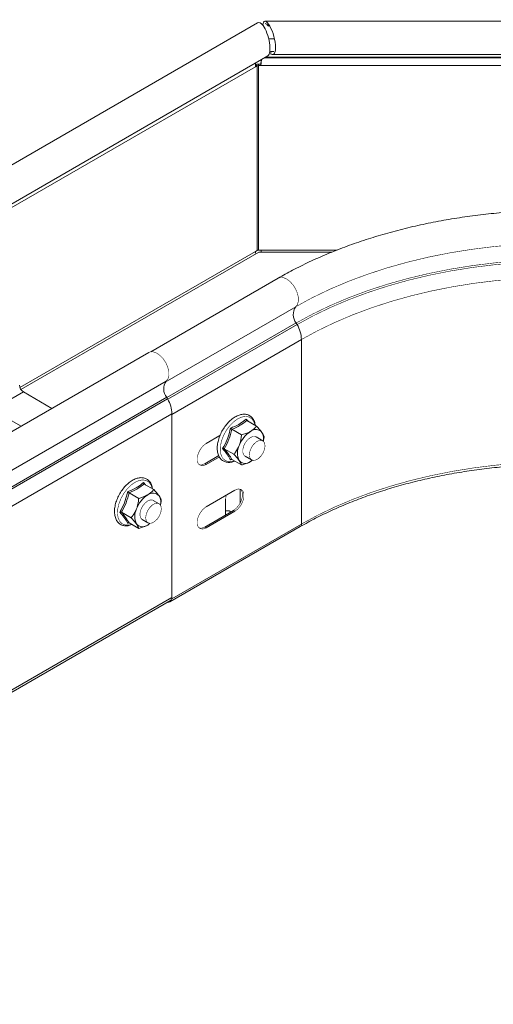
# Model space of a CAD drawing. Header units: millimetres. Extents: x 297 to 1585, y -1468 to 580.
# Tile 6 of 30: x 539 to 668, y -987 to -720. Entities that reach past the tile are written whole.
import ezdxf

# ---------------------------------------------------------------- set-up
doc = ezdxf.new("R2010")
doc.units = ezdxf.units.MM
doc.linetypes.add('K5LT32768', pattern=[0])
doc.linetypes.add('K5LT32769', pattern=[0])

msp = doc.modelspace()

# ---------------------------------------------------------------- linework, layer by layer
at = {"color": 7, "linetype": 'K5LT32768', "lineweight": 15}
for p, q in [((603.79, -720.88), (512.14, -773.79)), ((736.38, -720.37), (605.84, -720.37)), ((606.76, -721.78), (606.76, -721.21)), ((515.87, -782.14), (606.6, -729.76)), ((607.42, -728.64), (608.21, -728.64)), ((607.42, -729.32), (607.42, -728.64)), ((607.85, -729.47), (736.41, -729.47)), ((603.21, -732.78), (603.68, -732.51)), ((603.68, -782.52), (603.68, -732.51)), ((604.03, -732.43), (604.03, -732.02)), ((604.03, -732.02), (604.7, -732.02)), ((604.03, -732.43), (604.7, -732.43)), ((604.03, -782.43), (604.03, -732.43)), ((604.7, -732.43), (604.7, -732.02)), ((604.16, -782.98), (539.63, -820.22)), ((603.21, -782.79), (603.68, -782.52)), ((604.03, -782.43), (604.7, -782.43)), ((623.96, -782.98), (604.16, -782.98)), ((609.38, -790.02), (574.81, -809.98)), ((578.77, -818.18), (614.13, -797.77)), ((614.5, -802.61), (614.26, -802.18)), ((615.67, -856.66), (615.67, -806.66)), ((574.27, -810.17), (384.77, -919.57)), ((389.52, -927.31), (579.02, -817.91)), ((578.77, -818.18), (579.05, -817.89)), ((405.94, -898.42), (540.29, -820.87)), ((548.02, -825.33), (540.29, -820.87)), ((389.64, -931.72), (579.15, -822.32)), ((389.89, -932.16), (579.39, -822.76)), ((579.39, -822.76), (579.15, -822.32)), ((391.05, -936.2), (580.56, -826.8)), ((580.56, -876.56), (580.56, -826.8)), ((539.71, -830.12), (536.38, -828.2)), ((600.89, -828.63), (603.49, -830.13)), ((596.81, -830.98), (599.41, -832.49)), ((589.86, -834.82), (593.59, -832.66)), ((605.18, -834.08), (603.38, -833.04)), ((594.77, -836.24), (597.37, -837.75)), ((589.47, -840.31), (593.27, -838.11)), ((589.47, -840.31), (589.86, -840.54)), ((593.44, -838.47), (589.86, -840.54)), ((596.73, -839.13), (596.44, -839.26)), ((596.81, -839.15), (599.41, -840.65)), ((600.38, -838.24), (602.18, -839.28)), ((568.95, -848.18), (571.55, -849.69)), ((573.03, -845.83), (575.63, -847.33)), ((589.86, -851.97), (597.64, -847.48)), ((599.08, -847.18), (599.08, -850.96)), ((577.07, -851.14), (575.52, -850.24)), ((595.13, -854.19), (595.13, -849.93)), ((566.91, -853.44), (569.51, -854.95)), ((589.47, -857.46), (597.25, -852.97)), ((597.64, -853.19), (589.86, -857.68)), ((595.13, -853.09), (596.1, -853.09)), ((596.57, -853.36), (596.1, -853.09)), ((597.25, -852.97), (597.64, -853.19)), ((568.87, -856.32), (568.58, -856.46)), ((568.95, -856.35), (571.55, -857.85)), ((572.52, -855.43), (574.07, -856.33)), ((580, -877.76), (615.36, -857.35)), ((589.47, -857.46), (589.86, -857.68)), ((390.68, -986.79), (580.19, -877.39)), ((391.05, -985.96), (580.56, -876.56))]:
    msp.add_line(p, q, dxfattribs=at)
at = {"color": 8, "linetype": 'K5LT32769', "lineweight": 15, "true_color": 0x808080}
for p, q in [((606.79, -725.22), (608.38, -725.22)), ((605.7, -730.29), (736.38, -730.29)), ((605.86, -730.19), (736.38, -730.19)), ((536.99, -771.01), (603.21, -732.78)), ((603.68, -732.51), (603.23, -732.25)), ((604.7, -732.43), (699.44, -732.43)), ((539.35, -819.65), (603.21, -782.79)), ((604.7, -782.43), (625.33, -782.43)), ((579.2, -822.41), (614.26, -802.18)), ((579.44, -822.85), (614.5, -802.61)), ((580.56, -826.93), (615.67, -806.66)), ((578.77, -818.18), (578.77, -818.17)), ((580.5, -876.96), (615.67, -856.66))]:
    msp.add_line(p, q, dxfattribs=at)
at = {"color": 7, "linetype": 'K5LT32768', "const_width": 0.15}
for points in [[(614.13, -797.77), (618.62, -795.32), (623.37, -793.04), (628.34, -790.93), (633.52, -789), (638.89, -787.25), (644.44, -785.69), (650.15, -784.32), (655.98, -783.16), (661.93, -782.21), (667.96, -781.46), (674.06, -780.92), (680.21, -780.6), (686.38, -780.49)], [(614.26, -802.18), (618.74, -799.74), (623.48, -797.46), (628.44, -795.35), (633.61, -793.42), (638.98, -791.67), (644.52, -790.12), (650.21, -788.76), (656.03, -787.6), (661.97, -786.64), (667.99, -785.89), (674.08, -785.36), (680.22, -785.04), (686.38, -784.93)], [(614.5, -802.61), (618.97, -800.18), (623.69, -797.91), (628.63, -795.81), (633.79, -793.89), (639.14, -792.15), (644.66, -790.59), (650.33, -789.24), (656.14, -788.08), (662.05, -787.13), (668.05, -786.39), (674.12, -785.85), (680.24, -785.53), (686.38, -785.42)], [(615.67, -806.66), (620.07, -804.27), (624.71, -802.04), (629.57, -799.97), (634.64, -798.08), (639.9, -796.36), (645.34, -794.84), (650.92, -793.5), (656.63, -792.37), (662.45, -791.43), (668.35, -790.7), (674.32, -790.17), (680.34, -789.86), (686.38, -789.75)], [(579.02, -817.91), (579.5, -817.29), (579.74, -816.4), (579.72, -815.33), (579.44, -814.17), (578.93, -812.99), (578.22, -811.91), (577.38, -811.01), (576.47, -810.35), (575.57, -810.01), (574.75, -809.99), (574.27, -810.17)], [(589.86, -840.54), (589.01, -840.85), (588.27, -840.79), (587.71, -840.34), (587.42, -839.58), (587.42, -838.59), (587.71, -837.49), (588.27, -836.41), (589.01, -835.48), (589.86, -834.82)], [(603.38, -833.04), (603.24, -832.97), (602.6, -832.92), (601.88, -833.19), (601.15, -833.75), (600.51, -834.55), (600.04, -835.47), (599.79, -836.42), (599.79, -837.27), (600.04, -837.92), (600.38, -838.24)], [(601.56, -837.84), (601.71, -836.92), (602.09, -835.97), (602.67, -835.11), (603.37, -834.44), (604.1, -834.03), (604.79, -833.95), (605.34, -834.19), (605.69, -834.74), (605.8, -835.52), (605.66, -836.43), (605.27, -837.38), (604.7, -838.24), (604, -838.92), (603.26, -839.32), (602.57, -839.41), (602.02, -839.16), (601.67, -838.62), (601.56, -837.84)], [(587.92, -840.58), (588.62, -840.63), (589.47, -840.31)], [(602.4, -839.37), (602.34, -839.42), (601.88, -839.72)], [(615.67, -856.66), (620.07, -854.27), (624.71, -852.04), (629.57, -849.98), (634.64, -848.08), (639.9, -846.37), (645.34, -844.84), (650.92, -843.51), (656.63, -842.37), (662.45, -841.43), (668.35, -840.7), (674.32, -840.18), (680.34, -839.86), (686.38, -839.76)], [(597.25, -852.97), (598.09, -852.31), (598.84, -851.38), (599.39, -850.3), (599.68, -849.2), (599.68, -848.21), (599.39, -847.44), (599.18, -847.21)], [(597.64, -847.48), (598.48, -847.16), (599.23, -847.23), (599.78, -847.67), (600.07, -848.43), (600.07, -849.42), (599.78, -850.53), (599.23, -851.61), (598.48, -852.53), (597.64, -853.19)], [(575.52, -850.24), (575.38, -850.17), (574.74, -850.11), (574.02, -850.39), (573.29, -850.95), (572.65, -851.75), (572.18, -852.67), (571.93, -853.62), (571.93, -854.47), (572.18, -855.12), (572.52, -855.43)], [(573.45, -854.9), (573.6, -853.98), (573.98, -853.03), (574.56, -852.17), (575.26, -851.49), (575.99, -851.09), (576.68, -851), (577.23, -851.25), (577.58, -851.79), (577.69, -852.57), (577.55, -853.49), (577.16, -854.44), (576.59, -855.3), (575.89, -855.97), (575.15, -856.38), (574.47, -856.46), (573.91, -856.22), (573.56, -855.67), (573.45, -854.9)], [(595.13, -849.93), (595.26, -848.94), (595.3, -848.83)], [(589.86, -857.68), (589.01, -858), (588.27, -857.93), (587.71, -857.49), (587.42, -856.73), (587.42, -855.74), (587.71, -854.63), (588.27, -853.55), (589.01, -852.63), (589.86, -851.97)], [(574.67, -856.47), (574.48, -856.62), (574.02, -856.92)], [(587.92, -857.73), (588.62, -857.78), (589.47, -857.46)]]:
    msp.add_lwpolyline(points, dxfattribs=at)
at = {"color": 8, "linetype": 'K5LT32769', "true_color": 0x808080, "const_width": 0.15}
for points in [[(614.13, -797.77), (614.6, -797.16), (614.84, -796.29), (614.84, -795.25), (614.58, -794.11), (614.09, -792.95), (613.42, -791.88), (612.6, -790.96), (611.71, -790.29), (610.82, -789.9), (609.99, -789.82), (609.38, -790.02)], [(603.08, -829.89), (602.78, -828.94), (602.23, -828.15), (601.47, -827.66), (600.55, -827.5), (599.51, -827.66), (598.41, -828.14), (597.32, -828.93), (596.28, -829.96), (595.36, -831.19), (594.6, -832.56), (594.05, -833.98), (593.73, -835.39), (593.66, -836.7), (593.86, -837.84), (594.29, -838.76), (594.95, -839.4), (595.8, -839.73), (596.79, -839.74), (597.51, -839.55)], [(575.22, -847.09), (574.92, -846.14), (574.37, -845.35), (573.61, -844.86), (572.69, -844.69), (571.65, -844.86), (570.55, -845.34), (569.46, -846.12), (568.42, -847.16), (567.5, -848.39), (566.74, -849.76), (566.19, -851.18), (565.87, -852.59), (565.8, -853.9), (566, -855.04), (566.43, -855.96), (567.09, -856.6), (567.94, -856.93), (568.93, -856.94), (569.65, -856.75)]]:
    msp.add_lwpolyline(points, dxfattribs=at)
at = {"color": 7, "linetype": 'K5LT32768', "lineweight": 15}
for centre, radius, start, end in [((604, -733.78), 1.76, 88.9862, 115.9823), ((604.02, -733.15), 0.721, 88.8557, 118.0403), ((604.02, -783.15), 0.721, 88.8557, 118.0403), ((617.18, -799.89), 3.72, 145.2365, 218.0456), ((607.09, -806.94), 8.59, 1.8773, 30.2831), ((541.53, -818.92), 2.31, 182.6054, 237.3945), ((582.07, -820.03), 3.72, 145.2363, 218.0457), ((571.98, -827.09), 8.59, 1.8774, 30.2828), ((606.02, -838.02), 7.67, 122.6378, 159.7731), ((603.27, -833.26), 2.2, 40.5325, 129.2486), ((601.84, -833.63), 3.58, 350.4122, 30.1381), ((602.9, -837.4), 4.56, 153.4365, 206.5635), ((600.49, -838.02), 2.2, 220.5325, 309.2486), ((575.41, -850.46), 2.2, 40.5331, 129.248), ((578.16, -855.21), 7.67, 122.6378, 159.773), ((573.91, -850.85), 3.65, 348.431, 29.9307), ((575.04, -854.6), 4.56, 153.4363, 206.5637), ((572.63, -855.22), 2.2, 220.5322, 309.2489), ((579.7, -877.24), 0.594, 248.998, 352.6304), ((579.68, -876.66), 0.887, 305.0139, 6.2979)]:
    msp.add_arc(centre, radius, start, end, dxfattribs=at)
at = {"color": 8, "linetype": 'K5LT32769', "lineweight": 15, "true_color": 0x808080}
msp.add_arc((614.9, -856.73), 0.766, 306.2002, 5.1118, dxfattribs=at)
at = {"color": 7, "linetype": 'K5LT32768', "lineweight": 15}
for centre, major_axis, ratio, start_param, end_param in [((606.76, -724.92), (-1, 4.54), 0.274016, 5.607695, 6.940636), ((605.27, -725.28), (-1.35, 4.46), 0.358083, 5.581364, 6.366681), ((605.27, -725.28), (-1.21, 4.53), 0.317858, 3.22655, 5.582825), ((606.76, -724.92), (-1.03, 3.84), 0.317858, 5.582825, 6.198228), ((606.76, -724.92), (-1.21, 4.53), 0.317858, 2.796407, 5.582825), ((606.89, -735.49), (-1.41, 5.28), 0.317858, 0.359901, 0.870436), ((606.89, -735.49), (-1.38, 5.99), 0.284871, 0.612903, 0.889719), ((605.4, -735.84), (-1.41, 5.28), 0.317858, 0.579767, 0.870436), ((603.54, -783.25), (-0.214, 0.797), 0.317858, 0.870436, 1.744264), ((605.03, -782.89), (-0.214, 0.797), 0.317858, 0.870436, 1.470457)]:
    msp.add_ellipse(centre, major_axis=major_axis, ratio=ratio, start_param=start_param, end_param=end_param, dxfattribs=at)
for points, knots in [([(686.38, -771.55), (685.34, -771.55), (682.34, -771.57), (677.37, -771.73), (671.51, -772.11), (665.68, -772.67), (659.92, -773.41), (654.23, -774.33), (648.62, -775.43), (643.13, -776.71), (637.75, -778.16), (632.52, -779.78), (627.43, -781.56), (622.51, -783.51), (617.77, -785.62), (613.38, -787.78), (610.66, -789.31), (609.38, -790.02)], [0, 0, 0, 0, 0.036559, 0.10576, 0.174972, 0.244194, 0.313431, 0.382689, 0.451971, 0.521283, 0.590629, 0.660014, 0.72944, 0.798911, 0.868427, 0.937988, 1, 1, 1, 1]), ([(603.13, -829.92), (603.12, -829.74), (603.06, -829.16), (602.7, -828.34), (602.07, -827.54), (601.24, -827.04), (600.29, -826.85), (599.28, -826.94), (598.21, -827.31), (597.13, -827.95), (596.08, -828.84), (595.12, -829.94), (594.28, -831.18), (593.61, -832.53), (593.12, -833.91), (592.86, -835.28), (592.83, -836.57), (593.04, -837.74), (593.5, -838.71), (594.19, -839.44), (595.05, -839.87), (596.02, -839.99), (596.86, -839.89), (597.39, -839.66), (597.56, -839.58)], [0, 0, 0, 0, 0.021809, 0.071147, 0.11946, 0.165852, 0.21118, 0.256781, 0.303878, 0.352206, 0.400925, 0.449564, 0.498109, 0.546641, 0.595251, 0.644033, 0.693099, 0.742477, 0.791685, 0.839574, 0.885563, 0.930805, 0.976708, 1, 1, 1, 1]), ([(596.44, -830.68), (596.63, -830.61), (597.62, -830.21), (599.17, -829.45), (600.24, -828.6), (600.73, -828.21)], [0, 0, 0, 0, 0.118082, 0.592258, 1, 1, 1, 1]), ([(600.89, -828.63), (600.31, -829.07), (599.14, -829.96), (597.59, -830.64), (596.81, -830.98)], [0, 0, 0, 0, 0.492148, 1, 1, 1, 1]), ([(600.73, -828.21), (600.73, -828.21), (600.72, -828.25), (600.73, -828.34), (600.76, -828.46), (600.81, -828.57), (600.86, -828.61), (600.89, -828.63)], [0, 0, 0, 0, 0.007917, 0.267543, 0.528603, 0.763816, 1, 1, 1, 1]), ([(600.73, -828.21), (600.84, -828.35), (601.02, -828.56), (601.15, -828.74), (601.2, -828.81)], [0, 0, 0, 0, 0.669601, 1, 1, 1, 1]), ([(594.29, -836.21), (594.41, -836.01), (594.98, -835.02), (595.81, -833.21), (596.24, -831.48), (596.44, -830.68)], [0, 0, 0, 0, 0.118084, 0.592259, 1, 1, 1, 1]), ([(596.81, -830.98), (596.57, -831.9), (596.07, -833.76), (595.21, -835.41), (594.77, -836.24)], [0, 0, 0, 0, 0.492148, 1, 1, 1, 1]), ([(596.44, -830.68), (596.44, -830.68), (596.47, -830.71), (596.52, -830.77), (596.62, -830.85), (596.72, -830.93), (596.78, -830.97), (596.81, -830.98)], [0, 0, 0, 0, 0.007917, 0.267543, 0.528603, 0.763816, 1, 1, 1, 1]), ([(599.41, -832.49), (600.21, -832.25), (601.1, -831.99), (601.8, -831.6), (601.88, -831.55)], [0, 0, 0, 0, 0.896038, 1, 1, 1, 1]), ([(601.88, -831.55), (602.38, -831.2), (603.01, -830.75), (603.41, -830.23), (603.49, -830.13)], [0, 0, 0, 0, 0.80146, 1, 1, 1, 1]), ([(603.49, -830.13), (603.99, -830.67), (604.54, -831.27), (604.9, -831.78), (604.94, -831.83)], [0, 0, 0, 0, 0.896035, 1, 1, 1, 1]), ([(604.94, -831.83), (605.16, -832.19), (605.44, -832.65), (605.52, -832.97), (605.54, -833.04)], [0, 0, 0, 0, 0.801465, 1, 1, 1, 1]), ([(598.82, -835.36), (598.87, -835.23), (599.19, -834.35), (599.35, -833.36), (599.41, -832.52), (599.41, -832.49)], [0, 0, 0, 0, 0.148486, 0.965571, 1, 1, 1, 1]), ([(605.35, -834.08), (605.43, -833.77), (605.51, -833.42), (605.53, -833.07), (605.54, -833.04)], [0, 0, 0, 0, 0.903975, 1, 1, 1, 1]), ([(594.29, -836.21), (594.3, -836.21), (594.34, -836.2), (594.42, -836.18), (594.55, -836.18), (594.67, -836.2), (594.73, -836.23), (594.77, -836.24)], [0, 0, 0, 0, 0.007909, 0.267528, 0.52859, 0.763812, 1, 1, 1, 1]), ([(596.44, -839.26), (596.39, -839.16), (596.12, -838.64), (595.51, -837.66), (594.68, -836.67), (594.29, -836.21)], [0, 0, 0, 0, 0.118084, 0.59226, 1, 1, 1, 1]), ([(594.77, -836.24), (595.19, -836.77), (596.06, -837.85), (596.56, -838.71), (596.81, -839.15)], [0, 0, 0, 0, 0.492148, 1, 1, 1, 1]), ([(597.37, -837.75), (597.52, -837.56), (598.09, -836.86), (598.51, -836), (598.82, -835.36)], [0, 0, 0, 0, 0.263253, 1, 1, 1, 1]), ([(596.81, -839.15), (596.78, -839.14), (596.72, -839.11), (596.62, -839.13), (596.52, -839.17), (596.47, -839.23), (596.44, -839.26), (596.44, -839.26)], [0, 0, 0, 0, 0.23619, 0.471393, 0.732455, 0.992083, 1, 1, 1, 1]), ([(598.82, -839.45), (598.48, -839.01), (598.06, -838.48), (597.49, -837.87), (597.37, -837.75)], [0, 0, 0, 0, 0.80146, 1, 1, 1, 1]), ([(599.41, -840.65), (599.31, -840.34), (599.19, -839.99), (598.85, -839.5), (598.82, -839.45)], [0, 0, 0, 0, 0.896035, 1, 1, 1, 1]), ([(601.88, -839.72), (601.26, -840.01), (600.49, -840.37), (599.59, -840.61), (599.41, -840.65)], [0, 0, 0, 0, 0.80146, 1, 1, 1, 1]), ([(602.39, -839.31), (602.3, -839.41), (602.16, -839.56), (601.95, -839.68), (601.88, -839.72)], [0, 0, 0, 0, 0.65117, 1, 1, 1, 1]), ([(615.36, -857.35), (616.05, -856.96), (618.08, -855.81), (621.6, -854), (625.97, -851.99), (630.54, -850.12), (635.29, -848.4), (640.2, -846.84), (645.26, -845.43), (650.44, -844.19), (655.75, -843.12), (661.14, -842.22), (666.62, -841.49), (672.17, -840.94), (677.75, -840.58), (682.5, -840.41), (685.37, -840.4), (686.38, -840.39)], [0, 0, 0, 0, 0.037325, 0.108369, 0.179431, 0.250504, 0.321591, 0.392693, 0.463809, 0.534939, 0.606081, 0.677234, 0.748397, 0.819567, 0.890743, 0.961923, 1, 1, 1, 1]), ([(575.27, -847.12), (575.26, -846.94), (575.2, -846.36), (574.84, -845.54), (574.21, -844.74), (573.38, -844.24), (572.43, -844.04), (571.42, -844.14), (570.35, -844.51), (569.27, -845.15), (568.22, -846.04), (567.26, -847.14), (566.42, -848.38), (565.75, -849.73), (565.26, -851.11), (565, -852.48), (564.97, -853.77), (565.18, -854.93), (565.64, -855.91), (566.33, -856.64), (567.19, -857.07), (568.16, -857.19), (569, -857.09), (569.53, -856.86), (569.7, -856.78)], [0, 0, 0, 0, 0.021809, 0.071146, 0.119459, 0.165852, 0.21118, 0.256781, 0.303878, 0.352206, 0.400925, 0.449564, 0.498109, 0.546641, 0.59525, 0.644033, 0.693099, 0.742477, 0.791684, 0.839573, 0.885562, 0.930805, 0.976707, 1, 1, 1, 1]), ([(568.58, -847.88), (568.77, -847.8), (569.76, -847.41), (571.31, -846.65), (572.38, -845.8), (572.87, -845.41)], [0, 0, 0, 0, 0.118085, 0.592259, 1, 1, 1, 1]), ([(572.87, -845.41), (572.87, -845.41), (572.86, -845.45), (572.87, -845.54), (572.9, -845.66), (572.95, -845.76), (573, -845.81), (573.03, -845.83)], [0, 0, 0, 0, 0.007893, 0.267533, 0.528589, 0.763807, 1, 1, 1, 1]), ([(572.87, -845.41), (572.98, -845.55), (573.17, -845.77), (573.31, -845.97), (573.37, -846.04)], [0, 0, 0, 0, 0.625543, 1, 1, 1, 1]), ([(566.43, -853.41), (566.55, -853.21), (567.12, -852.22), (567.95, -850.41), (568.38, -848.68), (568.58, -847.88)], [0, 0, 0, 0, 0.118083, 0.59226, 1, 1, 1, 1]), ([(568.95, -848.18), (568.71, -849.1), (568.21, -850.96), (567.35, -852.61), (566.91, -853.44)], [0, 0, 0, 0, 0.492147, 1, 1, 1, 1]), ([(568.58, -847.88), (568.58, -847.88), (568.61, -847.91), (568.66, -847.97), (568.76, -848.05), (568.86, -848.13), (568.92, -848.16), (568.95, -848.18)], [0, 0, 0, 0, 0.007907, 0.267534, 0.528589, 0.763808, 1, 1, 1, 1]), ([(573.03, -845.83), (572.45, -846.27), (571.28, -847.16), (569.73, -847.84), (568.95, -848.18)], [0, 0, 0, 0, 0.492149, 1, 1, 1, 1]), ([(574.02, -848.75), (574.52, -848.4), (575.15, -847.95), (575.55, -847.43), (575.63, -847.33)], [0, 0, 0, 0, 0.801465, 1, 1, 1, 1]), ([(575.63, -847.33), (576.13, -847.87), (576.68, -848.47), (577.04, -848.97), (577.08, -849.03)], [0, 0, 0, 0, 0.896036, 1, 1, 1, 1]), ([(570.96, -852.56), (571.01, -852.43), (571.33, -851.55), (571.49, -850.56), (571.55, -849.72), (571.55, -849.69)], [0, 0, 0, 0, 0.148484, 0.965571, 1, 1, 1, 1]), ([(571.55, -849.69), (572.35, -849.45), (573.24, -849.19), (573.94, -848.79), (574.02, -848.75)], [0, 0, 0, 0, 0.896038, 1, 1, 1, 1]), ([(577.08, -849.03), (577.3, -849.39), (577.58, -849.85), (577.66, -850.17), (577.68, -850.23)], [0, 0, 0, 0, 0.801465, 1, 1, 1, 1]), ([(577.43, -851.58), (577.53, -851.17), (577.64, -850.72), (577.67, -850.27), (577.68, -850.23)], [0, 0, 0, 0, 0.925946, 1, 1, 1, 1]), ([(566.43, -853.41), (566.44, -853.41), (566.48, -853.4), (566.56, -853.38), (566.69, -853.38), (566.81, -853.4), (566.87, -853.43), (566.91, -853.44)], [0, 0, 0, 0, 0.007909, 0.267539, 0.528596, 0.763808, 1, 1, 1, 1]), ([(568.58, -856.46), (568.53, -856.36), (568.26, -855.84), (567.65, -854.86), (566.82, -853.87), (566.43, -853.41)], [0, 0, 0, 0, 0.118084, 0.59226, 1, 1, 1, 1]), ([(566.91, -853.44), (567.33, -853.97), (568.2, -855.05), (568.7, -855.91), (568.95, -856.35)], [0, 0, 0, 0, 0.492151, 1, 1, 1, 1]), ([(569.51, -854.95), (569.66, -854.76), (570.23, -854.06), (570.65, -853.2), (570.96, -852.56)], [0, 0, 0, 0, 0.263254, 1, 1, 1, 1]), ([(568.95, -856.35), (568.92, -856.34), (568.86, -856.31), (568.76, -856.32), (568.66, -856.37), (568.61, -856.43), (568.58, -856.46), (568.58, -856.46)], [0, 0, 0, 0, 0.236194, 0.471398, 0.732468, 0.992069, 1, 1, 1, 1]), ([(570.96, -856.64), (570.62, -856.21), (570.2, -855.67), (569.63, -855.07), (569.51, -854.95)], [0, 0, 0, 0, 0.801459, 1, 1, 1, 1]), ([(571.55, -857.85), (571.45, -857.54), (571.33, -857.19), (570.99, -856.7), (570.96, -856.64)], [0, 0, 0, 0, 0.896036, 1, 1, 1, 1]), ([(574.02, -856.92), (573.4, -857.21), (572.63, -857.57), (571.73, -857.8), (571.55, -857.85)], [0, 0, 0, 0, 0.801461, 1, 1, 1, 1]), ([(574.6, -856.45), (574.49, -856.57), (574.33, -856.74), (574.09, -856.88), (574.02, -856.92)], [0, 0, 0, 0, 0.69198, 1, 1, 1, 1])]:
    msp.add_open_spline(points, degree=3, knots=knots, dxfattribs=at)

doc.saveas('drawing.dxf')
